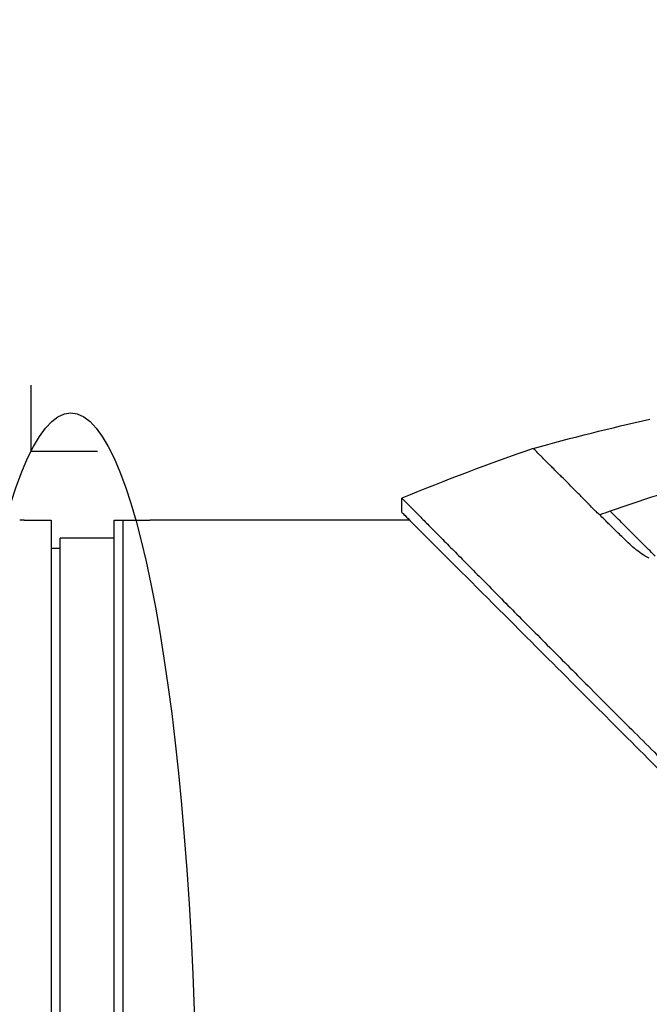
# Model space of a CAD drawing. Header units: millimetres. Extents: x 0 to 4378, y 0 to 2376.
# Tile 121 of 224: x 1632 to 1702, y 879 to 988. Entities that reach past the tile are written whole.
import ezdxf

# ---------------------------------------------------------------- set-up
doc = ezdxf.new("R2010")
doc.units = ezdxf.units.MM
doc.header["$LTSCALE"] = 0.2
doc.layers.add('13_After Rev.Num.', color=6, linetype='Continuous')
doc.styles.add('Rainbow-5.0 Style', font='malgunsl.ttf')
doc.dimstyles.new('Rainbow-5.0 Style', dxfattribs={"dimtxt": 4, "dimasz": 2.5, "dimexe": 1, "dimexo": 1, "dimgap": 1, "dimtad": 1, "dimdsep": 46, "dimtxsty": 'Rainbow-5.0 Style', "dimcen": 0, "dimclrd": 251, "dimclre": 251, "dimclrt": 7, "dimazin": 3, "dimtp": 0.1, "dimtm": 0.1, "dimtfac": 0.61, "dimtmove": 0, "dimatfit": 3, "dimfxl": 1, "dimlwd": -1, "dimlwe": -1, "dimarcsym": 1})

# ---------------------------------------------------------------- blocks, each defined once
blk = doc.blocks.new('*D132')
at = {"color": 251, "linetype": 'ByBlock', "transparency": 16777216}
for p, q in [((1638.55, 1756.68), (1943.4, 1756.68)), ((1939.4, 1746.68), (1939.4, 866.68)), ((1814.42, 856.68), (1943.4, 856.68))]:
    blk.add_line(p, q, dxfattribs=at)
at = {"color": 251, "transparency": 16777216}
for points in [[(1937.74, 1746.68), (1941.07, 1746.68), (1939.4, 1756.68)], [(1937.74, 866.68), (1941.07, 866.68), (1939.4, 856.68)]]:
    blk.add_solid(points, dxfattribs=at)
at = {"layer": 'Defpoints', "color": 0, "transparency": 16777216}
for p in [(1634.55, 1756.68), (1810.42, 856.68), (1939.4, 856.68)]:
    blk.add_point(p, dxfattribs=at)
at = {"color": 7, "transparency": 16777216, "insert": (1927.12, 1306.68), "char_height": 16, "attachment_point": 5, "rotation": 90, "style": 'Rainbow-5.0 Style'}
blk.add_mtext('900', dxfattribs=at)
blk = doc.blocks.new('*D136')
at = {"color": 251, "linetype": 'ByBlock', "transparency": 16777216}
for p, q in [((1731.81, 945.68), (1731.81, 1054.04)), ((1721.81, 1050.04), (1554.31, 1050.04)), ((1544.31, 1049.53), (1544.31, 1046.04))]:
    blk.add_line(p, q, dxfattribs=at)
at = {"color": 251, "transparency": 16777216}
for points in [[(1554.31, 1051.71), (1554.31, 1048.38), (1544.31, 1050.04)], [(1721.81, 1051.71), (1721.81, 1048.38), (1731.81, 1050.04)]]:
    blk.add_solid(points, dxfattribs=at)
at = {"layer": 'Defpoints', "color": 0, "transparency": 16777216}
for p in [(1544.31, 1053.53), (1544.31, 1050.04), (1731.81, 941.68)]:
    blk.add_point(p, dxfattribs=at)
at = {"color": 7, "transparency": 16777216, "insert": (1638.06, 1062.37), "char_height": 16, "attachment_point": 5, "style": 'Rainbow-5.0 Style'}
blk.add_mtext('187.5', dxfattribs=at)
blk = doc.blocks.new('Blk$A37R2-3W24R')
for p, q in [((-57.45, 273.84), (-57.45, 275.44)), ((-99.5, 273), (-96.5, 273)), ((-96.5, 273), (-96.5, 121)), ((-89.5, 121), (-89.5, 273)), ((-89.5, 273), (-88.5, 273)), ((-88.5, 273), (-85.5, 273)), ((-88.5, 121), (-88.5, 273)), ((-56.62, 273), (-85, 273)), ((-55.27, 273.22), (-55.27, 273.22)), ((-95.5, 123), (-95.5, 271)), ((-89.5, 271), (-95.5, 271)), ((-96.5, 269.87), (-95.5, 269.89)), ((-33.37, 251.16), (-33.39, 251.18))]:
    blk.add_line(p, q)
blk.add_arc((41.86, 35.13), 260.02, 109.01, 112.4533)
for centre, major_axis, start_param in [((116.54, -164.87), (438.85, 150.81), 1.542896), ((116.54, -164.85), (438.43, 151.98), 1.568118)]:
    blk.add_ellipse(centre, major_axis=major_axis, ratio=1, start_param=start_param, end_param=1.570796)
for points in [[(-42.84, 280.97), (-38.54, 282.17), (-34.21, 283.26), (-29.86, 284.22)], [(-42.84, 280.97), (-42.84, 280.97), (-42.84, 280.97), (-42.84, 280.97)], [(-56.62, 273), (-56.83, 273.21), (-57, 273.38), (-57.13, 273.51)]]:
    blk.add_open_spline(points, degree=3)
for points, knots in [([(-35.44, 273.58), (-35.56, 273.68), (-35.69, 273.79), (-35.81, 273.9), (-35.87, 273.96), (-35.93, 274.01), (-35.99, 274.07), (-36.13, 274.21), (-36.29, 274.37), (-36.48, 274.57), (-36.51, 274.61), (-36.59, 274.69), (-36.71, 274.82), (-36.8, 274.92), (-36.88, 275), (-36.93, 275.06), (-37.03, 275.16), (-37.18, 275.32), (-37.39, 275.52), (-37.65, 275.79), (-37.94, 276.08), (-38.25, 276.38), (-38.53, 276.66), (-38.79, 276.92), (-39.04, 277.17), (-39.17, 277.3), (-39.39, 277.52), (-39.69, 277.82), (-39.81, 277.94), (-39.95, 278.08), (-40.09, 278.22), (-40.6, 278.73), (-40.86, 278.99), (-40.98, 279.11), (-41.41, 279.54), (-41.76, 279.9), (-42.04, 280.18), (-42.08, 280.22), (-42.12, 280.26), (-42.16, 280.3), (-42.38, 280.52), (-42.55, 280.69), (-42.66, 280.8), (-42.78, 280.92), (-42.83, 280.97), (-42.84, 280.97)], [0, 0, 0, 0, 0.0239304, 0.0239304, 0.0239304, 0.0357143, 0.0357143, 0.0357143, 0.0714286, 0.0714286, 0.0714286, 0.0892857, 0.0892857, 0.0892857, 0.1071429, 0.1071429, 0.1071429, 0.1428571, 0.1428571, 0.1428571, 0.2142857, 0.2142857, 0.2142857, 0.2857143, 0.2857143, 0.2857143, 0.3613783, 0.3613783, 0.3613783, 0.3928571, 0.3928571, 0.3928571, 0.5, 0.5, 0.5, 0.6744467, 0.6744467, 0.6744467, 0.7, 0.7, 0.7, 0.85, 0.85, 0.85, 1, 1, 1, 1]), ([(-57.45, 275.44), (-57.45, 275.44), (-57.41, 275.4), (-57.34, 275.33), (-57.3, 275.29), (-57.26, 275.24), (-57.2, 275.19), (-57.15, 275.13), (-57.08, 275.06), (-57.01, 274.99), (-56.86, 274.84), (-56.68, 274.65), (-56.46, 274.43), (-56.35, 274.32), (-56.23, 274.2), (-56.1, 274.07), (-55.98, 273.95), (-55.84, 273.81), (-55.7, 273.67), (-55.7, 273.66), (-55.69, 273.66), (-55.69, 273.65), (-55.4, 273.36), (-55.08, 273.03), (-54.72, 272.67), (-54.54, 272.49), (-54.36, 272.3), (-54.16, 272.11), (-53.97, 271.91), (-53.77, 271.71), (-53.56, 271.49), (-53.14, 271.07), (-52.69, 270.62), (-52.22, 270.14), (-51.76, 269.67), (-51.27, 269.18), (-50.76, 268.66), (-50.74, 268.64), (-50.73, 268.63), (-50.71, 268.61), (-49.67, 267.56), (-48.53, 266.4), (-47.3, 265.17), (-46.69, 264.55), (-46.06, 263.91), (-45.41, 263.25), (-44.76, 262.6), (-44.08, 261.92), (-43.4, 261.23), (-42.7, 260.53), (-41.99, 259.82), (-41.27, 259.09), (-40.54, 258.36), (-39.8, 257.61), (-39.04, 256.85), (-38.29, 256.09), (-37.52, 255.31), (-36.73, 254.53), (-35.95, 253.74), (-35.15, 252.94), (-34.35, 252.13), (-34.29, 252.08), (-34.23, 252.02), (-34.18, 251.96), (-33.42, 251.21), (-32.65, 250.44), (-31.87, 249.67), (-31.04, 248.84), (-30.2, 248.01), (-29.34, 247.16), (-28.07, 245.89), (-26.76, 244.6), (-25.44, 243.28), (-25, 242.85), (-24.56, 242.41), (-24.12, 241.97), (-23.89, 241.75), (-23.67, 241.52), (-23.44, 241.3), (-22.77, 240.63), (-22.1, 239.96), (-21.42, 239.29), (-20.06, 237.95), (-18.69, 236.59), (-17.3, 235.21), (-15.92, 233.84), (-14.52, 232.45), (-13.1, 231.05), (-13.01, 230.96), (-12.93, 230.88), (-12.84, 230.79), (-9.15, 227.13), (-5.38, 223.4), (-1.57, 219.63), (-1.47, 219.53), (-1.38, 219.44), (-1.28, 219.35), (-0.32, 218.4), (0.64, 217.44), (1.61, 216.49), (2.58, 215.53), (3.55, 214.57), (4.53, 213.61), (6.48, 211.69), (8.42, 209.77), (10.36, 207.85), (10.45, 207.77), (10.53, 207.69), (10.61, 207.61), (12.57, 205.67), (14.52, 203.74), (16.47, 201.81), (17.45, 200.85), (18.42, 199.88), (19.39, 198.92), (20.36, 197.95), (21.33, 196.99), (22.3, 196.03), (22.36, 195.97), (22.42, 195.91), (22.48, 195.85), (24.4, 193.93), (26.32, 192.02), (28.22, 190.13), (29.16, 189.18), (30.11, 188.24), (31.05, 187.3), (31.99, 186.36), (32.93, 185.42), (33.86, 184.49), (33.9, 184.45), (33.95, 184.4), (34, 184.35), (35.88, 182.48), (37.74, 180.61), (39.57, 178.78), (41.4, 176.94), (43.21, 175.14), (44.98, 173.36), (45.87, 172.47), (46.75, 171.59), (47.62, 170.71), (48.49, 169.84), (49.35, 168.97), (50.21, 168.11), (51.06, 167.25), (51.9, 166.41), (52.73, 165.57), (53.57, 164.73), (54.39, 163.91), (55.2, 163.09), (55.21, 163.07), (55.23, 163.06), (55.25, 163.04), (56.06, 162.22), (56.86, 161.42), (57.64, 160.62), (58.43, 159.83), (59.2, 159.05), (59.96, 158.28), (60.72, 157.52), (61.47, 156.77), (62.19, 156.03), (63.65, 154.56), (65.04, 153.16), (66.35, 151.82), (66.68, 151.49), (67.01, 151.16), (67.33, 150.83), (67.65, 150.51), (67.96, 150.19), (68.27, 149.88), (69.51, 148.63), (70.66, 147.46), (71.71, 146.39), (71.72, 146.39), (71.72, 146.38), (71.72, 146.38), (72.25, 145.85), (72.75, 145.34), (73.22, 144.86), (73.7, 144.38), (74.14, 143.92), (74.56, 143.5), (74.98, 143.08), (75.36, 142.68), (75.72, 142.32), (76.07, 141.96), (76.39, 141.63), (76.68, 141.34), (76.97, 141.05), (77.22, 140.79), (77.44, 140.56), (77.55, 140.45), (77.65, 140.35), (77.75, 140.26), (77.84, 140.16), (77.92, 140.08), (78, 140), (78.14, 139.85), (78.25, 139.74), (78.33, 139.66), (78.4, 139.59), (78.44, 139.55), (78.44, 139.55)], [0, 0, 0, 0, 0.0041991, 0.0041991, 0.0041991, 0.0062987, 0.0062987, 0.0062987, 0.0083983, 0.0083983, 0.0083983, 0.0125974, 0.0125974, 0.0125974, 0.014697, 0.014697, 0.014697, 0.0167965, 0.0167965, 0.0167965, 0.0168599, 0.0168599, 0.0168599, 0.0210764, 0.0210764, 0.0210764, 0.0231847, 0.0231847, 0.0231847, 0.025293, 0.025293, 0.025293, 0.0295096, 0.0295096, 0.0295096, 0.0335924, 0.0335924, 0.0335924, 0.0337261, 0.0337261, 0.0337261, 0.0420526, 0.0420526, 0.0420526, 0.0462159, 0.0462159, 0.0462159, 0.0503791, 0.0503791, 0.0503791, 0.0545745, 0.0545745, 0.0545745, 0.0587698, 0.0587698, 0.0587698, 0.0629602, 0.0629602, 0.0629602, 0.0671505, 0.0671505, 0.0671505, 0.0674414, 0.0674414, 0.0674414, 0.0713694, 0.0713694, 0.0713694, 0.0755743, 0.0755743, 0.0755743, 0.0818817, 0.0818817, 0.0818817, 0.0839768, 0.0839768, 0.0839768, 0.0850355, 0.0850355, 0.0850355, 0.0881892, 0.0881892, 0.0881892, 0.0944966, 0.0944966, 0.0944966, 0.1008041, 0.1008041, 0.1008041, 0.1011921, 0.1011921, 0.1011921, 0.1176445, 0.1176445, 0.1176445, 0.1180502, 0.1180502, 0.1180502, 0.1221943, 0.1221943, 0.1221943, 0.1263384, 0.1263384, 0.1263384, 0.1346266, 0.1346266, 0.1346266, 0.1349824, 0.1349824, 0.1349824, 0.143338, 0.143338, 0.143338, 0.1475158, 0.1475158, 0.1475158, 0.1516936, 0.1516936, 0.1516936, 0.1519551, 0.1519551, 0.1519551, 0.160293, 0.160293, 0.160293, 0.164462, 0.164462, 0.164462, 0.168631, 0.168631, 0.168631, 0.1688379, 0.1688379, 0.1688379, 0.1772635, 0.1772635, 0.1772635, 0.1856891, 0.1856891, 0.1856891, 0.1899019, 0.1899019, 0.1899019, 0.1941147, 0.1941147, 0.1941147, 0.1983275, 0.1983275, 0.1983275, 0.2025403, 0.2025403, 0.2025403, 0.2026348, 0.2026348, 0.2026348, 0.206856, 0.206856, 0.206856, 0.2110771, 0.2110771, 0.2110771, 0.2152983, 0.2152983, 0.2152983, 0.2237405, 0.2237405, 0.2237405, 0.2258511, 0.2258511, 0.2258511, 0.2279617, 0.2279617, 0.2279617, 0.2364039, 0.2364039, 0.2364039, 0.2364237, 0.2364237, 0.2364237, 0.240644, 0.240644, 0.240644, 0.2448644, 0.2448644, 0.2448644, 0.2490847, 0.2490847, 0.2490847, 0.253305, 0.253305, 0.253305, 0.2575358, 0.2575358, 0.2575358, 0.2596491, 0.2596491, 0.2596491, 0.2617623, 0.2617623, 0.2617623, 0.2659889, 0.2659889, 0.2659889, 0.2702154, 0.2702154, 0.2702154, 0.2702154]), ([(-99.5, 273), (-99.56, 273), (-99.61, 273), (-99.67, 273), (-99.72, 273), (-99.77, 273), (-99.81, 273), (-99.86, 273), (-99.89, 273), (-99.92, 273), (-99.95, 273), (-99.98, 273), (-99.99, 273), (-100, 273), (-100, 273), (-100, 273), (-100, 273), (-100, 273), (-100, 273)], [0, 0, 0, 0, 0.1074687, 0.1074687, 0.1074687, 0.2149373, 0.2149373, 0.2149373, 0.3224073, 0.3224073, 0.3224073, 0.4298784, 0.4298784, 0.4298784, 0.5, 0.5, 0.5, 0.5001155, 0.5001155, 0.5001155, 0.5001155]), ([(-85, 273), (-85, 273), (-85.01, 273), (-85.03, 273), (-85.05, 273), (-85.07, 273), (-85.11, 273), (-85.14, 273), (-85.19, 273), (-85.23, 273), (-85.28, 273), (-85.34, 273), (-85.39, 273), (-85.43, 273), (-85.46, 273), (-85.5, 273)], [0.5001155, 0.5001155, 0.5001155, 0.5001155, 0.6074687, 0.6074687, 0.6074687, 0.7149373, 0.7149373, 0.7149373, 0.8224074, 0.8224074, 0.8224074, 0.9298784, 0.9298784, 0.9298784, 1, 1, 1, 1]), ([(-57.45, 273.84), (-57.45, 273.84), (-57.15, 273.54), (-56.01, 272.39), (-55.18, 271.55), (-51.97, 268.36), (-48.95, 265.35), (-43.01, 259.4), (-40.39, 256.78), (-36.53, 252.92), (-35.43, 251.82), (-33.82, 250.21), (-33.32, 249.71), (-30.42, 246.81), (-27.93, 244.31), (-21.31, 237.69), (-17.07, 233.45), (-10.42, 226.81), (-8.07, 224.45), (-4.64, 221.03), (-3.58, 219.97), (-1.76, 218.14), (-1.01, 217.38), (0.06, 216.32), (0.37, 216.01), (0.95, 215.43), (1.24, 215.15), (1.52, 214.87)], [-12.224149, -12.224149, -12.224149, -12.224149, -11.037359, -11.037359, -9.877095, -9.877095, -7.592298, -7.592298, -6.07984, -6.07984, -5.495393, -5.495393, -5.239423, -5.239423, -4.019638, -4.019638, -2.082992, -2.082992, -1.043435, -1.043435, -0.581051, -0.581051, -0.251822, -0.251822, -0.120605, -0.120605, -0.000021, -0.000021, -0.000021, -0.000021]), ([(-29.92, 268.76), (-30.22, 268.9), (-30.52, 269.08), (-30.8, 269.26), (-31.05, 269.43), (-31.29, 269.61), (-31.54, 269.82), (-31.55, 269.83), (-31.57, 269.84), (-31.58, 269.85), (-31.8, 270.03), (-32.03, 270.24), (-32.28, 270.48), (-32.42, 270.61), (-32.64, 270.83), (-32.93, 271.12), (-32.95, 271.14), (-32.97, 271.15), (-32.98, 271.17), (-33.14, 271.33), (-33.35, 271.52), (-33.59, 271.76), (-33.95, 272.11), (-34.16, 272.31), (-34.23, 272.38), (-34.27, 272.41), (-34.31, 272.45), (-34.35, 272.49), (-34.41, 272.55), (-34.48, 272.62), (-34.55, 272.69), (-34.57, 272.71), (-34.68, 272.82), (-34.85, 272.99), (-35.1, 273.26), (-35.3, 273.44), (-35.44, 273.58)], [-1, -1, -1, -1, -0.875, -0.875, -0.875, -0.756037, -0.756037, -0.756037, -0.75, -0.75, -0.75, -0.625, -0.625, -0.625, -0.5, -0.5, -0.5, -0.4885486, -0.4885486, -0.4885486, -0.375, -0.375, -0.375, -0.25, -0.25, -0.25, -0.2247748, -0.2247748, -0.2247748, -0.1875, -0.1875, -0.1875, -0.125, -0.125, -0.125, -0.0000001, -0.0000001, -0.0000001, -0.0000001]), ([(-29.27, 268.99), (-29.62, 269.34), (-30.04, 269.75), (-30.48, 270.2), (-30.92, 270.64), (-31.39, 271.11), (-31.85, 271.57), (-32.31, 272.03), (-32.77, 272.49), (-33.18, 272.9), (-33.6, 273.31), (-33.97, 273.69), (-34.27, 273.98)], [-1, -1, -1, -1, -0.75, -0.75, -0.75, -0.5, -0.5, -0.5, -0.25, -0.25, -0.25, 0, 0, 0, 0])]:
    blk.add_open_spline(points, degree=3, knots=knots)
blk = doc.blocks.new('A$C8cf810bf')
for q in [(9.58, 191.66), (16.95, 184.29)]:
    blk.add_line((9.58, 184.29), q)
blk.add_ellipse((14, 105.26), major_axis=(0, 83.3), ratio=0.168129)

msp = doc.modelspace()

# ---------------------------------------------------------------- block references
msp.add_blockref('Blk$A37R2-3W24R', (1731.806, 659.684))
at = {"layer": '13_After Rev.Num.'}
msp.add_blockref('A$C8cf810bf', (1623.501, 756.056), dxfattribs=at)

# ---------------------------------------------------------------- dimensions: what is measured, and where the dimension line sits
dim = msp.add_linear_dim(base=(1939.402, 856.684), p1=(1634.547, 1756.684), p2=(1810.421, 856.684), angle=90, dimstyle='Rainbow-5.0 Style', override={"dimscale": 4, "dimtol": 0, "dimlim": 0, "dimtp": 0.1, "dimtm": 0.1, "dimtfac": 0.61, "dimtdec": 2, "dimtolj": 0, "dimtzin": 8})
dim.commit()
dim.dimension.update_dxf_attribs({"geometry": '*D132', "text_midpoint": (1927.125, 1306.684)})
dim = msp.add_linear_dim(base=(1544.306, 1050.044), p1=(1731.806, 941.677), p2=(1544.306, 1053.534), dimstyle='Rainbow-5.0 Style', override={"dimscale": 4, "dimtol": 0, "dimlim": 0, "dimtp": 0.1, "dimtm": 0.1, "dimtfac": 0.61, "dimtdec": 2, "dimtolj": 0, "dimtzin": 8})
dim.commit()
dim.dimension.update_dxf_attribs({"geometry": '*D136', "text_midpoint": (1638.056, 1062.365)})

doc.saveas('drawing.dxf')
